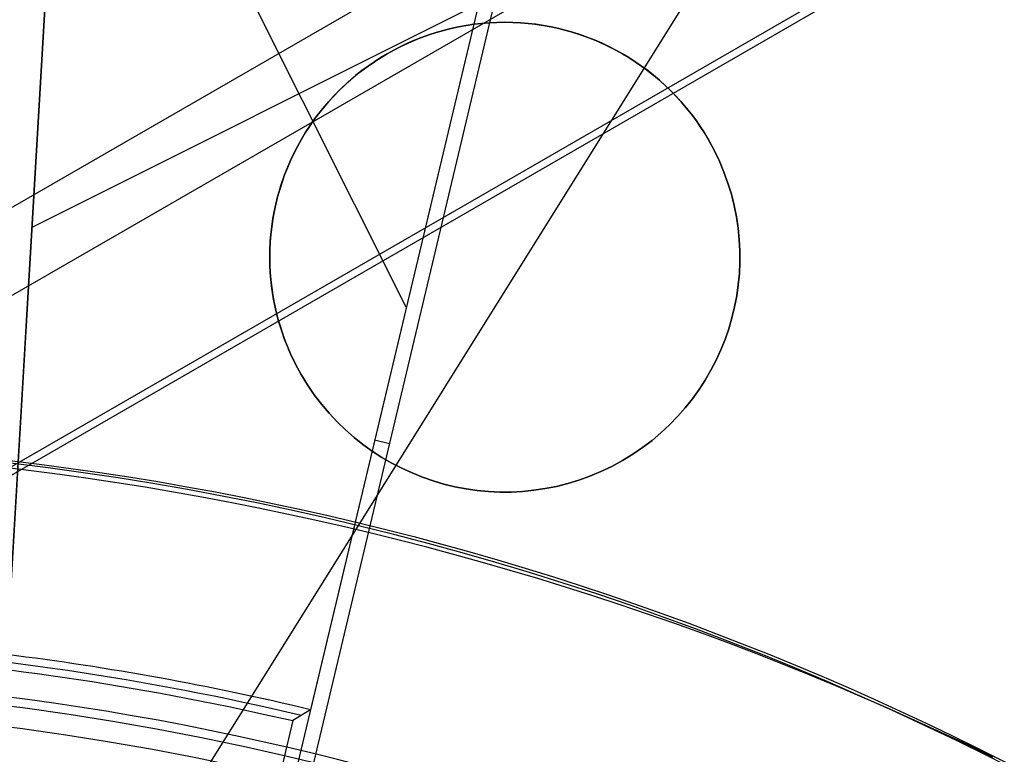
# Model space of a CAD drawing. Extents: x 19329 to 20306, y -2029 to -1182.
# Tile 27 of 66: x 19820.78 to 19829.15, y -1689.45 to -1683.19. Entities that reach past the tile are written whole.
import ezdxf

# ---------------------------------------------------------------- set-up
doc = ezdxf.new("R2010")
doc.units = 0
doc.layers.get('0').update_dxf_attribs({"linetype": 'CONTINUOUS'})
doc.layers.add('COLOR', color=7, linetype='CONTINUOUS')
doc.layers.add('LUZ', color=7, linetype='CONTINUOUS')

msp = doc.modelspace()

# ---------------------------------------------------------------- linework, layer by layer
for p, q in [((19839.6943862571, -1673.828211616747, 105.1250029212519), (19773.96714813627, -1711.7758502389, 105.1250029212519)), ((19837.13055058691, -1676.057036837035, 51.12500292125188), (19777.17928523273, -1710.669916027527, 51.12500292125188)), ((19837.78530688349, -1677.134834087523, 199.6250029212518), (19777.78530688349, -1711.7758502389, 199.6250029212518)), ((19837.72252590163, -1677.243573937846, 200.6250029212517), (19777.9108688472, -1711.7758502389, 200.6250029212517)), ((19823.90283062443, -1683.480839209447, 218.0844421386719), (19823.90283062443, -1683.480839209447, 212.0844421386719)), ((19826.634881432, -1684.212890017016, 212.0844421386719), (19826.634881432, -1684.212890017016, 218.0844421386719)), ((19823.17077981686, -1686.212890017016, 218.0844421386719), (19823.17077981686, -1686.212890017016, 212.0844421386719)), ((19825.90283062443, -1686.944940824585, 218.0844421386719), (19825.90283062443, -1686.944940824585, 212.0844421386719))]:
    msp.add_line(p, q)
at = {"extrusion": (0.1124755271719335, 0.194813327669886, 0.9743700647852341)}
msp.add_lwpolyline([(-18054.37167406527, -8257.823916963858), (-18054.88222366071, -8257.51494856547), (-18055.39076947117, -8257.201283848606), (-18055.89725107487, -8256.882941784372), (-18056.4016082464, -8256.559942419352), (-18056.90378097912, -8256.232306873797), (-18057.40370950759, -8255.900057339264), (-18057.90133433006, -8255.563217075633), (-18058.39659623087, -8255.221810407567), (-18058.88943630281, -8254.87586272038), (-18059.37979596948, -8254.525400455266), (-18059.86761700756, -8254.170451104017), (-18060.35284156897, -8253.811043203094), (-18060.83541220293, -8253.447206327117), (-18061.31527187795, -8253.07897108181), (-18061.79236400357, -8252.706369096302), (-18062.26663245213, -8252.3294330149), (-18062.73802158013, -8251.948196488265), (-18063.2064762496, -8251.562694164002), (-18063.67194184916, -8251.172961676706), (-18064.13436431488, -8250.779035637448), (-18064.59369015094, -8250.380953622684), (-18065.04986644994, -8249.978754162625), (-18065.50284091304, -8249.572476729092), (-18065.95256186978, -8249.16216172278), (-18066.39897829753, -8248.747850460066), (-18066.84203984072, -8248.32958515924), (-18067.28169682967, -8247.90740892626), (-18067.71790029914, -8247.481365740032), (-18068.1506020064, -8247.051500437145), (-18068.57975444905, -8246.617858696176), (-18069.00531088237, -8246.180487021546), (-18069.42722533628, -8245.73943272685), (-18069.84545263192, -8245.294743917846), (-18070.25994839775, -8244.846469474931), (-18070.67066908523, -8244.394659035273), (-18071.07757198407, -8243.939362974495), (-18071.48061523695, -8243.480632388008), (-18071.87975785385, -8243.018519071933), (-18072.27495972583, -8242.55307550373), (-18072.66618163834, -8242.084354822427), (-18073.05338528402, -8241.61241080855), (-18073.436533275, -8241.137297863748), (-18073.81558915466, -8240.659070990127), (-18074.19051740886, -8240.177785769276), (-18074.56128347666, -8239.693498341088), (-18074.9278537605, -8239.206265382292), (-18075.29019563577, -8238.716144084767), (-18075.64827745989, -8238.223192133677), (-18076.00206858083, -8237.727467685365), (-18076.35153934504, -8237.229029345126), (-18076.69666110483, -8236.727936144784), (-18077.03740622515, -8236.224247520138), (-18077.37374808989, -8235.718023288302), (-18077.70566110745, -8235.209323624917), (-18078.03312071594, -8234.698209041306), (-18078.35610338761, -8234.184740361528), (-18078.67458663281, -8233.668978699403), (-18078.98854900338, -8233.150985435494), (-18079.29797009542, -8232.630822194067), (-18079.60283055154, -8232.108550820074), (-18079.90311206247, -8231.584233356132), (-18080.19879736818, -8231.057932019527), (-18080.48987025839, -8230.529709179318), (-18080.77631557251, -8229.999627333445), (-18081.05811919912, -8229.467749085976), (-18081.33526807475, -8228.934137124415), (-18081.60775018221, -8228.398854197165), (-18081.87555454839, -8227.861963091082), (-18082.1386712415, -8227.323526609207), (-18082.39709136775, -8226.783607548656), (-18082.65080706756, -8226.242268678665), (-18082.89981151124, -8225.699572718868), (-18083.14409889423, -8225.15558231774), (-18083.38366443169, -8224.61036003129), (-18083.61850435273, -8224.063968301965), (-18083.8486158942, -8223.51646943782), (-18084.07399729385, -8222.967925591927), (-18084.29464778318, -8222.418398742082), (-18084.51056757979, -8221.867950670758), (-18084.7217578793, -8221.316642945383), (-18084.92822084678, -8220.764536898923), (-18085.1299596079, -8220.211693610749), (-18085.32697823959, -8219.658173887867), (-18085.51928176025, -8219.104038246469), (-18085.70687611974, -8218.549346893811), (-18085.88976818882, -8217.994159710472), (-18086.06796574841, -8217.438536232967), (-18086.24147747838, -8216.882535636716), (-18086.41031294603, -8216.326216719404), (-18086.57448259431, -8215.769637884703), (-18086.73399772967, -8215.212857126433), (-18086.88887050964, -8214.655932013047), (-18087.03911393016, -8214.098919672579), (-18087.1847418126, -8213.541876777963), (-18087.32576879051, -8212.984859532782), (-18087.46221029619, -8212.427923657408), (-18087.59408254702, -8211.871124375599), (-18087.72140253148, -8211.314516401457), (-18087.84418799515, -8210.758153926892), (-18087.96245742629, -8210.202090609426), (-18088.07623004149, -8209.646379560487), (-18088.18552577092, -8209.091073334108), (-18088.29036524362, -8208.536223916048), (-18088.39076977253, -8207.981882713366), (-18088.48676133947, -8207.428100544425), (-18088.57836257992, -8206.874927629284), (-18088.66559676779, -8206.322413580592), (-18088.74848780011, -8205.77060739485), (-18088.82706018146, -8205.21955744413), (-18088.90133900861, -8204.669311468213), (-18088.97134995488, -8204.119916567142), (-18089.03711925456, -8203.571419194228), (-18089.09867368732, -8203.023865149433), (-18089.15604056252, -8202.477299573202), (-18089.20924770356, -8201.931766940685), (-18089.25832343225, -8201.387311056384), (-18089.30329655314, -8200.843975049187), (-18089.34419633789, -8200.301801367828), (-18089.38105250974, -8199.76083177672), (-18089.41389522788, -8199.221107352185), (-18089.44275507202, -8198.682668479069), (-18089.46766302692, -8198.14555484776), (-18089.48865046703, -8197.609805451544), (-18089.50574914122, -8197.075458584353), (-18089.51899115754, -8196.542551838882), (-18089.52840896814, -8196.011122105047), (-18089.53403535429, -8195.481205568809), (-18089.5359034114, -8194.952837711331), (-18089.53410419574, -8194.434296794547), (-18089.52868554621, -8193.914263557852), (-18089.51961616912, -8193.392771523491), (-18089.50686506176, -8192.869854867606), (-18089.49040152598, -8192.3455484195), (-18089.4701951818, -8191.819887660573), (-18089.4462159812, -8191.29290872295), (-18089.41843422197, -8190.764648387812), (-18089.38682056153, -8190.235144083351), (-18089.35134603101, -8189.704433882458), (-18089.31198204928, -8189.172556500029), (-18089.26870043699, -8188.63955128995), (-18089.22147343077, -8188.105458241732), (-18089.17027369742, -8187.570317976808), (-18089.11507434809, -8187.034171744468), (-18089.05584895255, -8186.497061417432), (-18088.99257155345, -8185.95902948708), (-18088.92521668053, -8185.4201190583), (-18088.85375936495, -8184.880373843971), (-18088.77817515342, -8184.339838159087), (-18088.69844012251, -8183.798556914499), (-18088.61453089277, -8183.256575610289), (-18088.52642464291, -8182.713940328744), (-18088.43409912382, -8182.170697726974), (-18088.33753267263, -8181.62689502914), (-18088.23670422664, -8181.082580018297), (-18088.13159333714, -8180.537801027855), (-18088.02218018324, -8179.992606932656), (-18087.90844558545, -8179.447047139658), (-18087.79037101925, -8178.901171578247), (-18087.66793862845, -8178.355030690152), (-18087.54113123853, -8177.808675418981), (-18087.40993236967, -8177.262157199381), (-18087.27432624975, -8176.715527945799), (-18087.1342978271, -8176.168840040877), (-18086.9898327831, -8175.622146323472), (-18086.84091754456, -8175.075500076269), (-18086.68753929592, -8174.528955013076), (-18086.52968599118, -8173.982565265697), (-18086.3673463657, -8173.436385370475), (-18086.20050994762, -8172.890470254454), (-18086.02916706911, -8172.344875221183), (-18085.85330887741, -8171.799655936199), (-18085.67292734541, -8171.254868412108), (-18085.48801528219, -8170.710568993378), (-18085.29856634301, -8170.166814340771), (-18085.10457503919, -8169.623661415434), (-18084.90603674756, -8169.081167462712), (-18084.70294771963, -8168.539389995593), (-18084.49530509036, -8167.998386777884), (-18084.28310688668, -8167.458215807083), (-18084.06635203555, -8166.918935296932), (-18083.84504037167, -8166.380603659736), (-18083.61917264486, -8165.843279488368), (-18083.38875052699, -8165.307021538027), (-18083.15377661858, -8164.771888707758), (-18082.91425445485, -8164.237940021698), (-18082.67018851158, -8163.705234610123), (-18082.42158421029, -8163.173831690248), (-18082.16844792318, -8162.643790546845), (-18081.91078697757, -8162.115170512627), (-18081.64860965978, -8161.588030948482), (-18081.38192521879, -8161.062431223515), (-18081.11074386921, -8160.538430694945), (-18080.83507679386, -8160.016088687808), (-18080.55493614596, -8159.495464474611), (-18080.27033505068, -8158.976617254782), (-18079.98128760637, -8158.459606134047), (-18079.68780888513, -8157.944490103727), (-18079.38991493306, -8157.431328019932), (-18079.08762276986, -8156.920178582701), (-18078.78095038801, -8156.41110031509), (-18078.46991675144, -8155.904151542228), (-18078.15454179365, -8155.399390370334), (-18077.83484641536, -8154.896874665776), (-18077.51085248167, -8154.39666203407), (-18077.1825828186, -8153.898809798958), (-18076.85006120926, -8153.403374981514), (-18076.51331238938, -8152.910414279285), (-18076.17236204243, -8152.419984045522), (-18075.82723679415, -8151.932140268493), (-18075.47796420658, -8151.446938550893), (-18075.12457277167, -8150.964434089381), (-18074.76709190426, -8150.484681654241), (-18074.40555193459, -8150.007735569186), (-18074.03998410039, -8149.533649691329), (-18073.67042053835, -8149.062477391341), (-18073.29689427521, -8148.594271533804), (-18072.91943921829, -8148.12908445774), (-18072.53809014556, -8147.666967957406), (-18072.15288269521, -8147.207973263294), (-18071.76385335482, -8146.752151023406), (-18071.37103944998, -8146.29955128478), (-18070.97447913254, -8145.850223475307), (-18070.57421136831, -8145.404216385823), (-18070.1702759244, -8144.961578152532), (-18069.76271335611, -8144.522356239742), (-18069.35156499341, -8144.086597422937), (-18068.93687292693, -8143.654347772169), (-18068.51867999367, -8143.225652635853), (-18068.09702976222, -8142.800556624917), (-18067.67196651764, -8142.379103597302), (-18067.24353524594, -8141.961336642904), (-18066.81178161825, -8141.547298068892), (-18066.37675197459, -8141.137029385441), (-18065.93849330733, -8140.730571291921), (-18065.49705324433, -8140.327963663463), (-18065.05248003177, -8139.929245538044), (-18064.60482251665, -8139.534455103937), (-18064.15413012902, -8139.143629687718), (-18063.70045286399, -8138.756805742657), (-18063.24384126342, -8138.374018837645), (-18062.78434639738, -8137.995303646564), (-18062.32201984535, -8137.620693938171), (-18061.85691367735, -8137.250222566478), (-18061.38908043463, -8136.883921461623), (-18060.91857311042, -8136.521821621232), (-18060.4454451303, -8136.163953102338), (-18059.96975033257, -8135.810345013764), (-18059.49154294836, -8135.461025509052), (-18059.01087758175, -8135.116021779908), (-18058.5278091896, -8134.77536005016), (-18058.04239306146, -8134.439065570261), (-18057.55468479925, -8134.107162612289), (-18057.06474029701, -8133.779674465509), (-18056.57261572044, -8133.456623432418), (-18056.07836748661, -8133.138030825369), (-18055.58205224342, -8132.823916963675)], dxfattribs=at)
at = {"extrusion": (0.1124755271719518, 0.1948133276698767, 0.9743700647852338)}
msp.add_lwpolyline([(-18053.46081628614, -8132.823916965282), (-18053.98188590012, -8133.128708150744), (-18054.50100556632, -8133.438358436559), (-18055.01811201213, -8133.752850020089), (-18055.53314213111, -8134.072163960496), (-18056.04603300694, -8134.396280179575), (-18056.5567219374, -8134.725177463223), (-18057.06514645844, -8135.058833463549), (-18057.5712443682, -8135.397224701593), (-18058.07495375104, -8135.740326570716), (-18058.57621300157, -8136.088113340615), (-18059.07496084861, -8136.440558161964), (-18059.57113637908, -8136.797633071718), (-18060.06467906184, -8137.159308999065), (-18060.55552877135, -8137.525555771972), (-18061.04362581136, -8137.896342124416), (-18061.52891093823, -8138.271635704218), (-18062.01132538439, -8138.651403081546), (-18062.49081088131, -8139.035609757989), (-18062.96730968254, -8139.424220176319), (-18063.44076458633, -8139.817197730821), (-18063.91111895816, -8140.214504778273), (-18064.37831675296, -8140.616102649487), (-18064.84230253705, -8141.021951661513), (-18065.30302150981, -8141.432011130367), (-18065.76041952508, -8141.846239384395), (-18066.21444311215, -8142.264593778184), (-18066.66503949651, -8142.687030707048), (-18067.11215662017, -8143.113505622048), (-18067.55574316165, -8143.543973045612), (-18067.99574855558, -8143.978386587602), (-18068.43212301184, -8144.416698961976), (-18068.86481753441, -8144.858862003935), (-18069.29378393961, -8145.304826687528), (-18069.71897487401, -8145.754543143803), (-18070.1403438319, -8146.207960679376), (-18070.5578451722, -8146.665027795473), (-18070.9714341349, -8147.125692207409), (-18071.38106685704, -8147.589900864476), (-18071.78670038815, -8148.057599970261), (-18072.18829270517, -8148.528735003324), (-18072.58580272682, -8149.003250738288), (-18072.97919032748, -8149.481091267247), (-18073.36841635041, -8149.96220002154), (-18073.7534426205, -8150.446519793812), (-18074.13423195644, -8150.933992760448), (-18074.51074818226, -8151.424560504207), (-18074.88295613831, -8151.918164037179), (-18075.25082169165, -8152.414743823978), (-18075.61431174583, -8152.914239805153), (-18075.97339425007, -8153.416591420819), (-18076.32803820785, -8153.921737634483), (-18076.67821368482, -8154.429616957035), (-18077.0238918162, -8154.940167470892), (-18077.36504481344, -8155.453326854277), (-18077.70164597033, -8155.969032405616), (-18078.03366966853, -8156.487221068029), (-18078.36109138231, -8157.007829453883), (-18078.6838876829, -8157.53079386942), (-18079.00203624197, -8158.056050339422), (-18079.31551583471, -8158.583534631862), (-18079.62430634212, -8159.113182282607), (-18079.92838875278, -8159.644928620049), (-18080.22774516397, -8160.178708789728), (-18080.52235878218, -8160.714457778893), (-18080.81221392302, -8161.252110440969), (-18081.09729601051, -8161.791601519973), (-18081.37759157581, -8162.332865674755), (-18081.65308825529, -8162.875837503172), (-18081.92377478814, -8163.420451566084), (-18082.18964101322, -8163.966642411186), (-18082.45067786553, -8164.514344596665), (-18082.70687737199, -8165.063492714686), (-18082.9582326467, -8165.614021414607), (-18083.20473788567, -8166.165865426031), (-18083.44638836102, -8166.718959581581), (-18083.68318041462, -8167.273238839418), (-18083.91511145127, -8167.828638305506), (-18084.14217993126, -8168.385093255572), (-18084.36438536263, -8168.94253915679), (-18084.58172829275, -8169.500911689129), (-18084.79421029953, -8170.060146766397), (-18085.00183398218, -8170.620180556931), (-18085.20460295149, -8171.180949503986), (-18085.40252181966, -8171.742390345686), (-18085.59559618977, -8172.304440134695), (-18085.78383264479, -8172.867036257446), (-18085.96723873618, -8173.43011645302), (-18086.1458229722, -8173.993618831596), (-18086.31959480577, -8174.557481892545), (-18086.48856462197, -8175.121644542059), (-18086.65274372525, -8175.686046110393), (-18086.8121443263, -8176.250626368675), (-18086.96677952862, -8176.815325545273), (-18087.11666331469, -8177.380084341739), (-18087.26181053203, -8177.944843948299), (-18087.4022368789, -8178.509546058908), (-18087.53795888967, -8179.07413288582), (-18087.66899392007, -8179.638547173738), (-18087.79536013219, -8180.202732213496), (-18087.91707647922, -8180.766631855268), (-18088.03416269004, -8181.330190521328), (-18088.14663925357, -8181.89335321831), (-18088.25452740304, -8182.456065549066), (-18088.3578491, -8183.018273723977), (-18088.45662701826, -8183.579924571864), (-18088.55088452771, -8184.140965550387), (-18088.64064567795, -8184.701344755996), (-18088.72593518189, -8185.261010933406), (-18088.80677839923, -8185.819913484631), (-18088.88320131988, -8186.37800247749), (-18088.95523054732, -8186.935228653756), (-18089.02289328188, -8187.491543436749), (-18089.08621730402, -8188.046898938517), (-18089.14523095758, -8188.601247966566), (-18089.19996313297, -8189.154544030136), (-18089.25044325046, -8189.706741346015), (-18089.29670124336, -8190.257794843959), (-18089.3387675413, -8190.807660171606), (-18089.37667305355, -8191.356293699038), (-18089.41044915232, -8191.903652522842), (-18089.44012765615, -8192.44969446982), (-18089.46574081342, -8192.994378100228), (-18089.48732128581, -8193.537662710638), (-18089.50490213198, -8194.079508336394), (-18089.51851679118, -8194.619875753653), (-18089.5281990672, -8195.158726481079), (-18089.53398311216, -8195.696022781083), (-18089.53590341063, -8196.231727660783), (-18089.53415174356, -8196.743370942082), (-18089.5288765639, -8197.256467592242), (-18089.52004780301, -8197.770985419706), (-18089.50763566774, -8198.286891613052), (-18089.49161065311, -8198.804152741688), (-18089.47194355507, -8199.322734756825), (-18089.44860548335, -8199.842602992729), (-18089.42156787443, -8200.363722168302), (-18089.3908025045, -8200.886056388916), (-18089.35628150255, -8201.409569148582), (-18089.31797736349, -8201.934223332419), (-18089.27586296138, -8202.459981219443), (-18089.22991156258, -8202.986804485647), (-18089.18009683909, -8203.51465420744), (-18089.12639288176, -8204.043490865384), (-18089.06877421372, -8204.573274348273), (-18089.00721580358, -8205.103963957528), (-18088.9416930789, -8205.635518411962), (-18088.87218193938, -8206.167895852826), (-18088.79865877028, -8206.701053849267), (-18088.72110045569, -8207.234949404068), (-18088.63948439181, -8207.769538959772), (-18088.55378850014, -8208.304778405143), (-18088.46399124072, -8208.840623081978), (-18088.37007162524, -8209.377027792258), (-18088.27200923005, -8209.913946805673), (-18088.16978420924, -8210.451333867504), (-18088.06337730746, -8210.989142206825), (-18087.95276987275, -8211.527324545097), (-18087.83794386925, -8212.065833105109), (-18087.71888188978, -8212.60461962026), (-18087.59556716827, -8213.143635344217), (-18087.46798359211, -8213.682831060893), (-18087.33611571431, -8214.222157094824), (-18087.19994876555, -8214.76156332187), (-18087.05946866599, -8215.300999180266), (-18086.91466203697, -8215.840413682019), (-18086.7655162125, -8216.379755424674), (-18086.61201925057, -8216.918972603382), (-18086.45415994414, -8217.458013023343), (-18086.29192783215, -8217.996824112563), (-18086.12531321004, -8218.53535293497), (-18085.9543071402, -8219.073546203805), (-18085.77890146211, -8219.611350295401), (-18085.5990888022, -8220.148711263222), (-18085.41486258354, -8220.685574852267), (-18085.22621703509, -8221.221886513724), (-18085.03314720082, -8221.757591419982), (-18084.83564894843, -8222.292634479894), (-18084.63371897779, -8222.826960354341), (-18084.42735482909, -8223.360513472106), (-18084.21655489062, -8223.893238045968), (-18084.0013184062, -8224.425078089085), (-18083.78164548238, -8224.955977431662), (-18083.5575370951, -8225.48587973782), (-18083.32899509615, -8226.014728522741), (-18083.09602221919, -8226.542467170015), (-18082.85862208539, -8227.069038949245), (-18082.61679920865, -8227.594387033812), (-18082.37055900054, -8228.118454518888), (-18082.11990777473, -8228.641184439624), (-18081.86485275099, -8229.162519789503), (-18081.60540205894, -8229.682403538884), (-18081.34156474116, -8230.200778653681), (-18081.07335075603, -8230.717588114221), (-18080.80077098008, -8231.232774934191), (-18080.52383720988, -8231.746282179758), (-18080.24256216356, -8232.258052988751), (-18079.95695948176, -8232.768030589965), (-18079.66704372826, -8233.276158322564), (-18079.37283039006, -8233.782379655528), (-18079.07433587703, -8234.286638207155), (-18078.7715775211, -8234.788877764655), (-18078.46457357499, -8235.289042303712), (-18078.15334321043, -8235.787076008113), (-18077.83790651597, -8236.282923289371), (-18077.51828449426, -8236.776528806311), (-18077.19449905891, -8237.267837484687), (-18076.86657303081, -8237.756794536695), (-18076.53453013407, -8238.243345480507), (-18076.1983949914, -8238.727436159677), (-18075.85819311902, -8239.209012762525), (-18075.51395092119, -8239.688021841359), (-18075.16569568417, -8240.16441033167), (-18074.81345556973, -8240.638125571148), (-18074.45725960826, -8241.10911531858), (-18074.09713769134, -8241.577327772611), (-18073.73312056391, -8242.042711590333), (-18073.36523981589, -8242.505215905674), (-18072.99352787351, -8242.964790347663), (-18072.61801799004, -8243.421385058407), (-18072.23874423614, -8243.874950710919), (-18071.85574148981, -8244.325438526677), (-18071.46904542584, -8244.77280029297), (-18071.07869250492, -8245.216988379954), (-18070.68471996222, -8245.657955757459), (-18070.28716579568, -8246.095656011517), (-18069.88606875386, -8246.530043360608), (-18069.48146832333, -8246.961072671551), (-18069.0734047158, -8247.38869947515), (-18068.66191885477, -8247.812879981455), (-18068.24705236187, -8248.23357109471), (-18067.82884754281, -8248.650730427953), (-18067.40734737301, -8249.06431631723), (-18066.9825954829, -8249.474287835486), (-18066.55463614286, -8249.880604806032), (-18066.12351424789, -8250.283227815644), (-18065.68927530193, -8250.682118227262), (-18065.25196540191, -8251.077238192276), (-18064.81163122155, -8251.468550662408), (-18064.36831999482, -8251.85601940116), (-18063.92207949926, -8252.239608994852), (-18063.47295803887, -8252.619284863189), (-18063.02100442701, -8252.995013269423), (-18062.56626796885, -8253.366761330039), (-18062.1087984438, -8253.734497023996), (-18061.6486460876, -8254.098189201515), (-18061.18586157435, -8254.457807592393), (-18060.72049599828, -8254.813322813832), (-18060.25260085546, -8255.164706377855), (-18059.78222802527, -8255.511930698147), (-18059.30942975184, -8255.85496909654), (-18058.83425862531, -8256.193795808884), (-18058.35676756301, -8256.528385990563), (-18057.8770097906, -8256.858715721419), (-18057.39503882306, -8257.18476201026), (-18056.91090844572, -8257.50650279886), (-18056.42467269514, -8257.82391696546)], dxfattribs=at)
at = {"extrusion": (0.1124755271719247, 0.1948133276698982, 0.9743700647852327)}
msp.add_lwpolyline([(-18059.82186219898, -8132.823916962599), (-18060.29727702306, -8133.159034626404), (-18060.77044049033, -8133.498225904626), (-18061.24130344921, -8133.84146741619), (-18061.70981704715, -8134.18873495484), (-18062.1759327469, -8134.540003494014), (-18062.63960234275, -8134.895247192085), (-18063.10077797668, -8135.254439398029), (-18063.55941215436, -8135.617552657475), (-18064.01545776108, -8135.984558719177), (-18064.4688680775, -8136.355428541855), (-18064.91959679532, -8136.730132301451), (-18065.36759803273, -8137.108639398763), (-18065.81282634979, -8137.490918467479), (-18066.25523676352, -8137.876937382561), (-18066.69478476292, -8138.266663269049), (-18067.13142632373, -8138.660062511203), (-18067.56511792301, -8139.057100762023), (-18067.9958165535, -8139.457742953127), (-18068.42347973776, -8139.861953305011), (-18068.84806554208, -8140.269695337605), (-18069.26953259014, -8140.680931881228), (-18069.68784007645, -8141.09562508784), (-18070.10294777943, -8141.513736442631), (-18070.5148160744, -8141.93522677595), (-18070.92340594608, -8142.360056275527), (-18071.328679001, -8142.788184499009), (-18071.73059747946, -8143.219570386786), (-18072.12912426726, -8143.654172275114), (-18072.52422290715, -8144.091947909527), (-18072.91585760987, -8144.532854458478), (-18073.30399326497, -8144.976848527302), (-18073.68859545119, -8145.423886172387), (-18074.06963044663, -8145.873922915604), (-18074.44706523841, -8146.326913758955), (-18074.8208675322, -8146.782813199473), (-18075.19100576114, -8147.241575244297), (-18075.55744909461, -8147.703153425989), (-18075.92016744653, -8148.167500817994), (-18076.27913148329, -8148.634570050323), (-18076.6343126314, -8149.104313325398), (-18076.98568308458, -8149.576682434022), (-18077.33321581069, -8150.051628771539), (-18077.67688455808, -8150.529103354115), (-18078.01666386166, -8151.009056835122), (-18078.35252904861, -8151.491439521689), (-18078.68445624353, -8151.976201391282), (-18079.01242237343, -8152.463292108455), (-18079.33640517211, -8152.95266104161), (-18079.65638318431, -8153.444257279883), (-18079.9723357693, -8153.938029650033), (-18080.28424310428, -8154.433926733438), (-18080.59208618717, -8154.931896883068), (-18080.89584683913, -8155.431888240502), (-18081.19550770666, -8155.933848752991), (-18081.49105226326, -8156.437726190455), (-18081.78246481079, -8156.943468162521), (-18082.06973048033, -8157.451022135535), (-18082.35283523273, -8157.960335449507), (-18082.63176585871, -8158.47135533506), (-18082.90650997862, -8158.984028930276), (-18083.17705604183, -8159.498303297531), (-18083.44339332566, -8160.014125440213), (-18083.70551193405, -8160.531442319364), (-18083.96340279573, -8161.050200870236), (-18084.21705766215, -8161.570348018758), (-18084.46646910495, -8162.091830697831), (-18084.71163051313, -8162.614595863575), (-18084.95253608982, -8163.138590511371), (-18085.18918084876, -8163.663761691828), (-18085.42156061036, -8164.19005652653), (-18085.64967199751, -8164.717422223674), (-18085.87351243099, -8165.245806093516), (-18086.09308012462, -8165.775155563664), (-18086.30837407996, -8166.30541819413), (-18086.51939408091, -8166.836541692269), (-18086.72614068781, -8167.368473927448), (-18086.92861523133, -8167.901162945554), (-18087.12681980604, -8168.434556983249), (-18087.32075726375, -8168.968604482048), (-18087.51043120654, -8169.503254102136), (-18087.69584597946, -8170.038454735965), (-18087.87700666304, -8170.574155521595), (-18088.05391906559, -8171.110305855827), (-18088.2265897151, -8171.646855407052), (-18088.39502585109, -8172.183754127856), (-18088.55923541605, -8172.720952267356), (-18088.71922704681, -8173.258400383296), (-18088.87501006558, -8173.796049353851), (-18089.0265944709, -8174.333850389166), (-18089.17399092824, -8174.871755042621), (-18089.3172107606, -8175.409715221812), (-18089.45626593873, -8175.947683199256), (-18089.59116907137, -8176.485611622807), (-18089.72193339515, -8177.023453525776), (-18089.84857276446, -8177.561162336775), (-18089.97110164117, -8178.098691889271), (-18090.08953508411, -8178.635996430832), (-18090.20388873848, -8179.173030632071), (-18090.31417882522, -8179.709749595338), (-18090.4204221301, -8180.246108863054), (-18090.52263599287, -8180.782064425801), (-18090.62083829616, -8181.317572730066), (-18090.71504745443, -8181.852590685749), (-18090.80528240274, -8182.387075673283), (-18090.89156258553, -8182.920985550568), (-18090.97390794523, -8183.454278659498), (-18091.05233891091, -8183.986913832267), (-18091.12687638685, -8184.51885039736), (-18091.19754174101, -8185.050048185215), (-18091.26435679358, -8185.580467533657), (-18091.32734380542, -8186.11006929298), (-18091.38652546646, -8186.638814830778), (-18091.44192488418, -8187.166666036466), (-18091.49356557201, -8187.693585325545), (-18091.54147143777, -8188.219535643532), (-18091.58566677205, -8188.744480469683), (-18091.62617623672, -8189.268383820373), (-18091.66302485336, -8189.791210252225), (-18091.69623799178, -8190.312924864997), (-18091.7258413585, -8190.833493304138), (-18091.75186098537, -8191.352881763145), (-18091.77432321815, -8191.871056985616), (-18091.79325470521, -8192.38798626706), (-18091.80868238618, -8192.903637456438), (-18091.82063348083, -8193.417978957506), (-18091.82913547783, -8193.930979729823), (-18091.83421612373, -8194.442609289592), (-18091.83590341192, -8194.95283771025), (-18091.83415593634, -8195.472086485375), (-18091.8288937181, -8195.992785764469), (-18091.82008726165, -8196.514903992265), (-18091.80770733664, -8197.038409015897), (-18091.79172498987, -8197.563268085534), (-18091.77211155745, -8198.089447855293), (-18091.74883867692, -8198.616914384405), (-18091.72187829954, -8199.145633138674), (-18091.6912027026, -8199.675568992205), (-18091.6567845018, -8200.206686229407), (-18091.61859666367, -8200.738948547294), (-18091.57661251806, -8201.272319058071), (-18091.53080577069, -8201.806760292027), (-18091.48115051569, -8202.342234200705), (-18091.42762124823, -8202.878702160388), (-18091.37019287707, -8203.416124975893), (-18091.30884073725, -8203.954462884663), (-18091.24354060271, -8204.49367556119), (-18091.17426869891, -8205.033722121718), (-18091.10100171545, -8205.574561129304), (-18091.02371681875, -8206.116150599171), (-18090.94239166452, -8206.658448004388), (-18090.85700441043, -8207.20141028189), (-18090.76753372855, -8207.744993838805), (-18090.67395881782, -8208.289154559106), (-18090.57625941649, -8208.833847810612), (-18090.47441581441, -8209.37902845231), (-18090.36840886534, -8209.924650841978), (-18090.25821999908, -8210.470668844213), (-18090.14383123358, -8211.017035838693), (-18090.02522518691, -8211.563704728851), (-18089.90238508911, -8212.11062795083), (-18089.77529479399, -8212.65775748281), (-18089.64393879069, -8213.205044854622), (-18089.50830221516, -8213.752441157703), (-18089.36837086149, -8214.299897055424), (-18089.22413119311, -8214.847362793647), (-18089.07557035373, -8215.39478821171), (-18088.92267617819, -8215.942122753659), (-18088.7654372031, -8216.489315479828), (-18088.60384267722, -8217.03631507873), (-18088.43788257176, -8217.583069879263), (-18088.26754759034, -8218.129527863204), (-18088.09282917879, -8218.67563667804), (-18087.91371953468, -8219.221343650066), (-18087.73021161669, -8219.7665957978), (-18087.54229915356, -8220.311339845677), (-18087.34997665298, -8220.855522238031), (-18087.15323941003, -8221.399089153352), (-18086.95208351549, -8221.941986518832), (-18086.74650586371, -8222.484160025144), (-18086.53650416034, -8223.025555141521), (-18086.32207692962, -8223.566117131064), (-18086.10322352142, -8224.105791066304), (-18085.87994411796, -8224.64452184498), (-18085.65223974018, -8225.182254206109), (-18085.42011225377, -8225.718932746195), (-18085.18356437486, -8226.254501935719), (-18084.9425996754, -8226.788906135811), (-18084.69722258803, -8227.322089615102), (-18084.44743841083, -8227.853996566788), (-18084.19325331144, -8228.384571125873), (-18083.93467433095, -8228.913757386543), (-18083.67170938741, -8229.441499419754), (-18083.40436727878, -8229.967741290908), (-18083.13265768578, -8230.492427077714), (-18082.85659117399, -8231.015500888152), (-18082.57617919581, -8231.536906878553), (-18082.2914340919, -8232.056589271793), (-18082.00236909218, -8232.574492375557), (-18081.70899831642, -8233.090560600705), (-18081.4113367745, -8233.60473847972), (-18081.1094003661, -8234.11697068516), (-18080.80320588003, -8234.627202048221), (-18080.49277099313, -8235.135377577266), (-18080.17811426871, -8235.641442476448), (-18079.8592551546, -8236.14534216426), (-18079.53621398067, -8236.647022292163), (-18079.20901195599, -8237.14642876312), (-18078.87767116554, -8237.643507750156), (-18078.54221456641, -8238.138205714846), (-18078.20266598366, -8238.63046942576), (-18077.85905010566, -8239.120245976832), (-18077.51139247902, -8239.60748280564), (-18077.15971950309, -8240.09212771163), (-18076.80405842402, -8240.57412887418), (-18076.44443732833, -8241.053434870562), (-18076.08088513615, -8241.529994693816), (-18075.71343159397, -8242.003757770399), (-18075.34210726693, -8242.474673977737), (-18074.96694353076, -8242.942693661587), (-18074.5879725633, -8243.407767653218), (-18074.2052273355, -8243.869847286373), (-18073.81874160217, -8244.32888441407), (-18073.4285498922, -8244.784831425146), (-18073.03468749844, -8245.237641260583), (-18072.6371904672, -8245.687267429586), (-18072.2360955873, -8246.133664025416), (-18071.83144037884, -8246.576785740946), (-18071.42326308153, -8247.016587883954), (-18071.01160264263, -8247.453026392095), (-18070.59649870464, -8247.88605784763), (-18070.17799159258, -8248.315639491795), (-18069.75612230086, -8248.741729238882), (-18069.33093248, -8249.16428568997), (-18068.90246442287, -8249.583268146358), (-18068.47076105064, -8249.998636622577), (-18068.03586589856, -8250.410351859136), (-18067.59782310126, -8250.81837533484), (-18067.1566773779, -8251.222669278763), (-18066.71247401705, -8251.623196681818), (-18066.2652588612, -8252.019921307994), (-18065.81507829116, -8252.412807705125), (-18065.36197921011, -8252.801821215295), (-18064.90600902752, -8253.186927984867), (-18064.44721564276, -8253.568094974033), (-18063.98564742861, -8253.94528996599), (-18063.52135321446, -8254.318481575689), (-18063.05438226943, -8254.687639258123), (-18062.58478428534, -8255.052733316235), (-18062.11260935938, -8255.413734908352), (-18061.6379079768, -8255.77061605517), (-18061.16073099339, -8256.123349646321), (-18060.68112961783, -8256.471909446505), (-18060.19915539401, -8256.816270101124), (-18059.71486018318, -8257.156407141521), (-18059.22829614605, -8257.492296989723), (-18058.73951572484, -8257.823916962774)], dxfattribs=at)
at = {"extrusion": (0.1124755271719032, 0.1948133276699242, 0.9743700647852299)}
msp.add_lwpolyline([(-18060.57947967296, -8257.823916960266), (-18061.04541041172, -8257.486593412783), (-18061.5090698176, -8257.145333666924), (-18061.97041101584, -8256.80016149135), (-18062.42938744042, -8256.451101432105), (-18062.88595284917, -8256.098178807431), (-18063.34006133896, -8255.741419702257), (-18063.79166736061, -8255.380850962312), (-18064.24072573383, -8255.01650018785), (-18064.68719166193, -8254.648395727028), (-18065.13102074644, -8254.27656666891), (-18065.57216900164, -8253.901042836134), (-18066.01059286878, -8253.521854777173), (-18066.44624923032, -8253.139033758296), (-18066.8790954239, -8252.752611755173), (-18067.30908925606, -8252.362621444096), (-18067.73618901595, -8251.969096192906), (-18068.16035348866, -8251.572070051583), (-18068.58154196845, -8251.171577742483), (-18068.99971427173, -8250.767654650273), (-18069.41483074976, -8250.360336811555), (-18069.8268523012, -8249.949660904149), (-18070.23574038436, -8249.535664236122), (-18070.64145702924, -8249.118384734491), (-18071.04396484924, -8248.697860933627), (-18071.44322705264, -8248.274131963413), (-18071.83920745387, -8247.847237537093), (-18072.23187048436, -8247.417217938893), (-18072.62118120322, -8246.984114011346), (-18073.00710530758, -8246.547967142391), (-18073.38960914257, -8246.108819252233), (-18073.76865971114, -8245.666712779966), (-18074.14422468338, -8245.221690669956), (-18074.51627240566, -8244.77379635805), (-18074.88477190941, -8244.323073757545), (-18075.24969291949, -8243.869567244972), (-18075.61100586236, -8243.413321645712), (-18075.9686818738, -8242.954382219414), (-18076.32269280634, -8242.492794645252), (-18076.67301123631, -8242.028605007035), (-18077.01961047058, -8241.561859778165), (-18077.36246455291, -8241.092605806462), (-18077.70154826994, -8240.620890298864), (-18078.03683715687, -8240.146760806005), (-18078.36830750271, -8239.670265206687), (-18078.69593635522, -8239.191451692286), (-18079.01970152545, -8238.710368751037), (-18079.33958159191, -8238.227065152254), (-18079.65555590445, -8237.741589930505), (-18079.96760458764, -8237.253992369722), (-18080.27570854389, -8236.764321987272), (-18080.57984945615, -8236.272628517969), (-18080.88000979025, -8235.778961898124), (-18081.1761727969, -8235.283372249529), (-18081.46832251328, -8234.78590986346), (-18081.75644376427, -8234.286625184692), (-18082.04052216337, -8233.785568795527), (-18082.32054411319, -8233.282791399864), (-18082.59649680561, -8232.778343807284), (-18082.86836822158, -8232.272276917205), (-18083.13614713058, -8231.764641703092), (-18083.39982308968, -8231.255489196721), (-18083.65938644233, -8230.744870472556), (-18083.91482831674, -8230.232836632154), (-18084.16614062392, -8229.719438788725), (-18084.4133160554, -8229.204728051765), (-18084.65634808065, -8228.6887555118), (-18084.89523094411, -8228.17157222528), (-18085.12995966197, -8227.653229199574), (-18085.36053001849, -8227.133777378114), (-18085.58693856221, -8226.613267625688), (-18085.80918260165, -8226.091750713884), (-18086.0272602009, -8225.569277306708), (-18086.24117017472, -8225.045897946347), (-18086.45091208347, -8224.521663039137), (-18086.65648622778, -8223.996622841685), (-18086.85789364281, -8223.470827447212), (-18087.05513609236, -8222.944326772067), (-18087.24821606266, -8222.417170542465), (-18087.43713675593, -8221.889408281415), (-18087.62190208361, -8221.361089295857), (-18087.80251665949, -8220.832262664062), (-18087.97898579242, -8220.302977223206), (-18088.15131547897, -8219.773281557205), (-18088.31951239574, -8219.24322398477), (-18088.48358389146, -8218.712852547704), (-18088.64353797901, -8218.182214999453), (-18088.79938332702, -8217.651358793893), (-18088.95112925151, -8217.12033107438), (-18089.09878570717, -8216.58917866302), (-18089.24236327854, -8216.057948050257), (-18089.381873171, -8215.52668538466), (-18089.51732720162, -8214.99543646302), (-18089.64873778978, -8214.464246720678), (-18089.77611794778, -8213.933161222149), (-18089.89948127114, -8213.402224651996), (-18090.0188419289, -8212.87148130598), (-18090.13421465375, -8212.340975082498), (-18090.24561473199, -8211.81074947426), (-18090.35305799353, -8211.280847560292), (-18090.45656080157, -8210.751311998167), (-18090.55614004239, -8210.222185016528), (-18090.65181311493, -8209.693508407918), (-18090.74359792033, -8209.165323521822), (-18090.8315128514, -8208.637671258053), (-18090.91557678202, -8208.110592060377), (-18090.99580905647, -8207.584125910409), (-18091.07222947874, -8207.058312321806), (-18091.14485830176, -8206.53319033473), (-18091.21371621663, -8206.008798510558), (-18091.27882434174, -8205.485174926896), (-18091.34020421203, -8204.962357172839), (-18091.39787776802, -8204.440382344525), (-18091.45186734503, -8203.919287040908), (-18091.50219566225, -8203.399107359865), (-18091.54888581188, -8202.879878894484), (-18091.59196124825, -8202.361636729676), (-18091.63144577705, -8201.84441543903), (-18091.6673635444, -8201.328249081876), (-18091.69973902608, -8200.81317120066), (-18091.72859701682, -8200.299214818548), (-18091.75396261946, -8199.786412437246), (-18091.77586123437, -8199.27479603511), (-18091.79431854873, -8198.764397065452), (-18091.80936052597, -8198.25524645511), (-18091.82101339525, -8197.74737460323), (-18091.82930364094, -8197.240811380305), (-18091.83425799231, -8196.735586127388), (-18091.8359034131, -8196.231727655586), (-18091.83411061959, -8195.705789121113), (-18091.82871167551, -8195.178362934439), (-18091.81967593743, -8194.649481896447), (-18091.80697304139, -8194.119179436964), (-18091.79057291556, -8193.587489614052), (-18091.77044579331, -8193.054447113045), (-18091.74656222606, -8192.520087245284), (-18091.71889309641, -8191.984445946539), (-18091.68740963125, -8191.447559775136), (-18091.65208341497, -8190.909465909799), (-18091.61288640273, -8190.370202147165), (-18091.56979093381, -8189.829806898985), (-18091.52276974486, -8189.288319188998), (-18091.47179598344, -8188.745778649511), (-18091.41684322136, -8188.202225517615), (-18091.35788546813, -8187.657700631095), (-18091.29489718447, -8187.112245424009), (-18091.22785329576, -8186.565901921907), (-18091.15672920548, -8186.018712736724), (-18091.08150080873, -8185.47072106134), (-18091.00214450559, -8184.921970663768), (-18090.91863721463, -8184.372505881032), (-18090.83095638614, -8183.822371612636), (-18090.73908001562, -8183.27161331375), (-18090.6429866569, -8182.72027698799), (-18090.54265543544, -8182.168409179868), (-18090.4380660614, -8181.616056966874), (-18090.32919884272, -8181.06326795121), (-18090.21603469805, -8180.510090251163), (-18090.09855516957, -8179.956572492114), (-18089.97674243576, -8179.402763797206), (-18089.85057932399, -8178.84871377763), (-18089.72004932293, -8178.294472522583), (-18089.58513659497, -8177.740090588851), (-18089.44582598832, -8177.185618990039), (-18089.302103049, -8176.631109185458), (-18089.1539540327, -8176.076613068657), (-18089.0013659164, -8175.522182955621), (-18088.84432640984, -8174.967871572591), (-18088.68282396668, -8174.413732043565), (-18088.51684779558, -8173.859817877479), (-18088.34638787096, -8173.306182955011), (-18088.17143494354, -8172.752881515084), (-18087.99198055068, -8172.199968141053), (-18087.80801702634, -8171.647497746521), (-18087.61953751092, -8171.095525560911), (-18087.42653596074, -8170.544107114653), (-18087.22900715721, -8169.99329822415), (-18087.02694671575, -8169.44315497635), (-18086.82035109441, -8168.893733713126), (-18086.60921760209, -8168.345091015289), (-18086.39354440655, -8167.797283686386), (-18086.17333054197, -8167.250368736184), (-18085.94857591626, -8166.704403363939), (-18085.71928131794, -8166.159444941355), (-18085.4854484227, -8165.615550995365), (-18085.24707979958, -8165.07277919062), (-18085.00417891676, -8164.531187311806), (-18084.756750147, -8163.990833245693), (-18084.5047987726, -8163.451774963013), (-18084.24833099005, -8162.914070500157), (-18083.98735391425, -8162.377777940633), (-18083.72187558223, -8161.842955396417), (-18083.45190495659, -8161.309660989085), (-18083.17745192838, -8160.777952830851), (-18082.89852731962, -8160.247889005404), (-18082.61514288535, -8159.719527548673), (-18082.32731131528, -8159.192926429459), (-18082.03504623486, -8158.66814352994), (-18081.73836220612, -8158.145236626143), (-18081.43727472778, -8157.62426336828), (-18081.13180023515, -8157.105281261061), (-18080.82195609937, -8156.588347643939), (-18080.50776062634, -8156.073519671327), (-18080.18923305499, -8155.56085429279), (-18079.86639355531, -8155.050408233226), (-18079.5392632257, -8154.542237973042), (-18079.20786408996, -8154.036399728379), (-18078.87221909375, -8153.532949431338), (-18078.53235210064, -8153.03194271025), (-18078.18828788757, -8152.533434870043), (-18077.84005213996, -8152.037480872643), (-18077.48767144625, -8151.544135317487), (-18077.13117329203, -8151.05345242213), (-18076.77058605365, -8150.565486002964), (-18076.40593899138, -8150.080289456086), (-18076.03726224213, -8149.597915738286), (-18075.66458681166, -8149.11841734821), (-18075.28794456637, -8148.641846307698), (-18074.90736822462, -8148.168254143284), (-18074.52289134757, -8147.697691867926), (-18074.13454832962, -8147.23020996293), (-18073.74237438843, -8146.765858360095), (-18073.3464055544, -8146.304686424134), (-18072.94667865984, -8145.846742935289), (-18072.54323132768, -8145.392076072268), (-18072.1361019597, -8144.940733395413), (-18071.72532972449, -8144.492761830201), (-18071.31095454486, -8144.048207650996), (-18070.89301708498, -8143.607116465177), (-18070.47155873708, -8143.169533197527), (-18070.0466216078, -8142.735502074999), (-18069.61824850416, -8142.305066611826), (-18069.18648291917, -8141.878269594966), (-18068.75136901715, -8141.45515306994), (-18068.31295161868, -8141.035758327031), (-18067.87127618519, -8140.620125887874), (-18067.42638880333, -8140.208295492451), (-18066.97833616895, -8139.80030608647), (-18066.52716557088, -8139.396195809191), (-18066.07292487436, -8138.996001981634), (-18065.61566250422, -8138.599761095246), (-18065.1554274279, -8138.20750880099), (-18064.69226913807, -8137.819279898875), (-18064.22623763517, -8137.435108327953), (-18063.75738340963, -8137.055027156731), (-18063.28575742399, -8136.679068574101), (-18062.81141109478, -8136.307263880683), (-18062.33439627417, -8135.939643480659), (-18061.85476523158, -8135.576236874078), (-18061.37257063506, -8135.217072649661), (-18060.88786553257, -8134.862178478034), (-18060.4007033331, -8134.511581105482), (-18059.91113778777, -8134.165306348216), (-18059.41922297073, -8133.823379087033), (-18058.92501326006, -8133.485823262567), (-18058.42856331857, -8133.152661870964), (-18057.9299280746, -8132.823916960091)], dxfattribs=at)
msp.add_lwpolyline([(19829.05640965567, -1689.469674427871), (19828.83601559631, -1689.363195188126), (19828.61458437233, -1689.258822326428), (19828.39213843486, -1689.15656119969), (19828.16870023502, -1689.056417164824), (19827.94429222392, -1688.958395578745), (19827.7189368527, -1688.862501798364), (19827.49265657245, -1688.768741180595), (19827.26547383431, -1688.677119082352), (19827.03741108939, -1688.587640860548), (19826.80849078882, -1688.500311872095), (19826.57873538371, -1688.415137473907), (19826.34816732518, -1688.332123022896), (19826.11680906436, -1688.251273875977), (19825.88468305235, -1688.172595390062), (19825.65181174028, -1688.096092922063), (19825.41821757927, -1688.021771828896), (19825.18392302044, -1687.949637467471), (19824.94895051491, -1687.879695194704), (19824.71332251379, -1687.811950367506), (19824.47706146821, -1687.746408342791), (19824.24018982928, -1687.683074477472), (19824.00273004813, -1687.621954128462), (19823.76470457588, -1687.563052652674), (19823.52613586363, -1687.506375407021), (19823.28704636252, -1687.451927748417), (19823.04745852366, -1687.399715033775), (19822.80739479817, -1687.349742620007), (19822.56687763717, -1687.302015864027), (19822.32592949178, -1687.256540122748), (19822.08457281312, -1687.213320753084), (19821.84283005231, -1687.172363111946), (19821.60072366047, -1687.133672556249), (19821.35827608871, -1687.097254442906), (19821.11550978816, -1687.063114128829), (19820.87244720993, -1687.031256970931), (19820.62911080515, -1687.001688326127)])
at = {"extrusion": (0, 0, -1)}
for centre, radius, start, end in [((-19817.78530688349, -1711.7758502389, -89.37470231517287), 70.9424557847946, 329.9999999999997, 149.9999999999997), ((-19817.78530688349, -1711.7758502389, -46.50000292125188), 70.9424557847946, 329.9999999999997, 149.9999999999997), ((-19817.78530688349, -1711.7758502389, -259.6250029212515), 65.00000000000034, 330.0000000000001, 150.0000000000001), ((-19817.78530688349, -1711.7758502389, -259.6250029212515), 64, 329.9999999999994, 149.9999999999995), ((-19817.78530688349, -1711.7758502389, -88.12500292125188), 52.0912327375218, 329.9999999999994, 149.9999999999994), ((-19817.78530688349, -1711.7758502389, -62.12500292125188), 47.0345567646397, 330.0000000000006, 150.0000000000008), ((-19817.78530688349, -1711.7758502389, -199.6250029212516), 39.9999999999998, 330.0000000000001, 150.0000000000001), ((-19817.78530688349, -1711.7758502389, -89.37470231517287), 70.94245578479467, 149.9999999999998, 329.9999999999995), ((-19817.78530688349, -1711.7758502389, -46.50000292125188), 70.94245578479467, 149.9999999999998, 329.9999999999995), ((-19817.78530688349, -1711.7758502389, -259.6250029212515), 65.00000000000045, 150.0000000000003, 329.9999999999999), ((-19817.78530688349, -1711.7758502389, -259.6250029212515), 64, 149.9999999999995, 329.9999999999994), ((-19824.90283062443, -1685.212890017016, -215.0844421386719), 2.000000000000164, 329.9999999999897, 149.9999999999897), ((-19824.90283062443, -1685.212890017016, -218.0844421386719), 2, 329.9999999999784, 149.9999999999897), ((-19824.90283062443, -1685.212890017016, -218.0844421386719), 2, 150.000000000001, 329.9999999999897), ((-19824.90283062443, -1685.212890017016, -215.0844421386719), 1.99999999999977, 149.9999999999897, 329.9999999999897), ((-19817.78530688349, -1711.7758502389, -88.12500292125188), 52.0912327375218, 149.9999999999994, 329.9999999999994), ((-19817.78530688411, -1711.775850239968, -218.0844421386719), 24.99999999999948, 92.68363884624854, 236.5601872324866), ((-19817.78530688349, -1711.7758502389, -62.12500292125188), 47.0345567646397, 150.0000000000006, 330.0000000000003)]:
    msp.add_arc(centre, radius, start, end, dxfattribs=at)
for centre, radius, start, end in [((19817.78530688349, -1711.7758502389, 89.37470231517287), 73.2424557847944, 30.00000000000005, 210.0000000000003), ((19817.78530688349, -1711.7758502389, 46.50000292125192), 71.74245578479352, 52.49999999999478, 187.5000000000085), ((19817.78530692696, -1711.775850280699, 88.63012703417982), 71.44457953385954, 30.00000004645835, 209.9999999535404), ((19817.78530688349, -1711.7758502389, 89.05580518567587), 71.21139006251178, 29.99999999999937, 209.9999999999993), ((19817.78530688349, -1711.775850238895, 88.1250029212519), 70.93945536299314, 74.99999999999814, 165.0000000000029), ((19817.78530688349, -1711.7758502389, 245.6831232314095), 65.00000000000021, 29.99999999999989, 209.9999999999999), ((19817.78530688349, -1711.7758502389, 245.6831232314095), 64.00000000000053, 29.99999999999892, 209.9999999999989), ((19817.78530688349, -1711.775850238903, 211.3914713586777), 58.01326896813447, 30.00000000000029, 209.9999999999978), ((19817.78530688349, -1711.775850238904, 212.0545527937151), 57.26209357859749, 30.00000000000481, 209.9999999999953), ((19817.78530688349, -1711.7758502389, 67.12500292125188), 53.5819397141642, 30.00000000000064, 210.0000000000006), ((19817.78530688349, -1711.7758502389, 65.62055118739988), 53.58193971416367, 29.99999999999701, 209.999999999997), ((19817.78530688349, -1711.7758502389, 67.12500292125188), 52.0912327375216, 30.00000000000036, 210.0000000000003), ((19817.78530688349, -1711.7758502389, 77.62500292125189), 52.09123273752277, 30.00000000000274, 210.0000000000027), ((19817.78530688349, -1711.7758502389, 105.1250029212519), 43.8181587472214, 29.99999999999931, 209.9999999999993), ((19817.78530688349, -1711.7758502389, 52.53957701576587), 42.50584972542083, 30.00000000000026, 210.0000000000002), ((19817.78530688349, -1711.7758502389, 200.6250029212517), 39.8744380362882, 29.99999999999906, 209.999999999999), ((19817.78530688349, -1711.7758502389, 89.37470231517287), 73.2424557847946, 210.0000000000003, 30.00000000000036), ((19817.78530686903, -1711.775850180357, 88.63012703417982), 71.44457953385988, 210.0000000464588, 29.9999999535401), ((19817.78530688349, -1711.775850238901, 89.05580518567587), 71.21139006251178, 209.999999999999, 29.99999999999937), ((19817.78530688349, -1711.7758502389, 245.6831232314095), 64.99999999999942, 209.9999999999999, 29.99999999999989), ((19817.78530688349, -1711.7758502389, 245.6831232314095), 63.99999999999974, 210.0000000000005, 30.00000000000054), ((19817.78530688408, -1711.775850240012, 212.0844421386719), 31.00000000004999, 57.4893341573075, 80.7319739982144), ((19817.78530688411, -1711.775850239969, 215.0844421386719), 30.99999999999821, 56.425778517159, 80.7319739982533), ((19817.78530688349, -1711.775850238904, 211.3914713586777), 58.01326896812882, 209.9999999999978, 30.00000000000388), ((19817.78530688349, -1711.775850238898, 212.0545527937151), 57.2620935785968, 210.0000000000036, 29.99999999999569), ((19824.90283062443, -1685.212890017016, 212.0844421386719), 2, 29.99999999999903, 210.0000000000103), ((19824.90283062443, -1685.212890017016, 212.0844421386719), 2, 210.0000000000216, 30.00000000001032), ((19817.78530688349, -1711.7758502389, 67.12500292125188), 53.5819397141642, 210.0000000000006, 30.00000000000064), ((19817.78530688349, -1711.7758502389, 65.62055118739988), 53.58193971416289, 209.9999999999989, 29.99999999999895), ((19817.78530688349, -1711.7758502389, 67.12500292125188), 52.0912327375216, 210.0000000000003, 30.00000000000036), ((19817.78530688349, -1711.7758502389, 77.62500292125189), 52.09123273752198, 210.0000000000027, 30.00000000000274), ((19817.78530688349, -1711.7758502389, 108.2592404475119), 24.9768136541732, 29.99999999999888, 209.9999999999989), ((19817.78530688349, -1711.7758502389, 125.2198510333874), 24.97681365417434, 30.00000000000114, 210.0000000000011), ((19817.78530688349, -1711.7758502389, 144.2327851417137), 22.92449013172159, 30.00000000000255, 210.0000000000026), ((19817.78530688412, -1711.775850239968, 212.0844421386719), 22.99999999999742, 303.7393352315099, 84.05867010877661), ((19817.78530688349, -1711.7758502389, 144.2250029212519), 22.7459328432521, 30.00000000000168, 210.0000000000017)]:
    msp.add_arc(centre, radius, start, end)
at = {"extrusion": (7.879091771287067e-09, 4.828368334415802e-08, -0.9999999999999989)}
msp.add_arc((-19817.78530858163, -1711.775839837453, -218.0843671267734), 31.00000012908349, 99.26802600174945, 124.6791624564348, dxfattribs=at)
at = {"layer": 'COLOR'}
for p, q in [((19820.66231382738, -1688.649121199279, 38.60000054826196), (19821.20578771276, -1679.451464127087, 38.60000054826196)), ((19821.20424166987, -1679.477629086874, 37.10000054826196), (19820.66386141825, -1688.622930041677, 37.10000054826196)), ((19821.20269562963, -1679.503794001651, 35.60000054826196), (19820.66540901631, -1688.596738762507, 35.60000054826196)), ((19824.06381420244, -1685.640123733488, 35.60000054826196), (19821.18010514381, -1679.886111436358, 35.60000054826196)), ((19822.88083509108, -1690.625178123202, 35.43643525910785), (19825.1205000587, -1681.210622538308, 35.43643525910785)), ((19825.11840723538, -1681.207083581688, 35.60000054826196), (19823.24890378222, -1689.065644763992, 35.60000054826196)), ((19825.21309048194, -1681.367192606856, 28.2000005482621), (19823.00355908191, -1690.655080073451, 28.2000005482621)), ((19820.88035630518, -1684.959008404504, 35.60000054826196), (19824.67870147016, -1683.055411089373, 35.60000054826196)), ((19820.93405077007, -1684.050292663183, 35.60000054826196), (19820.93405077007, -1684.050292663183, 38.60000054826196)), ((19823.92035871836, -1686.801262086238, 28.2000005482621), (19823.79469809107, -1686.77136819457, 35.60000054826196)), ((19822.90105276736, -1689.115024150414, 42.87461420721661), (19823.10025229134, -1689.157203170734, 42.67106117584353)), ((19823.24890378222, -1689.065644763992, 35.60000054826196), (19823.10025229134, -1689.157203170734, 42.67106117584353)), ((19823.10025229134, -1689.157203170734, 42.67106117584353), (19822.36940424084, -1692.229363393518, 42.67106099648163))]:
    msp.add_line(p, q, dxfattribs=at)
at = {"layer": 'COLOR', "extrusion": (0, 0, -1)}
for centre, radius, start, end in [((-19817.78531401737, -1711.775867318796, 10.54089386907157), 152.392098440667, 333.3815781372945, 153.3815781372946), ((-19817.78531401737, -1711.775867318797, -43.50000292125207), 74.99999999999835, 63.38157813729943, 243.3815781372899), ((-19817.78531401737, -1711.775867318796, -18.68835025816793), 83.81579491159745, 333.3815781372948, 153.3815781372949), ((-19817.78531401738, -1711.7758673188, -43.50000292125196), 73.00000000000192, 63.38157813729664, 243.3815781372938), ((-19817.78531401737, -1711.775867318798, -33.3991820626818), 72.99999999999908, 63.38157813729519, 243.3815781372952), ((-19817.78531401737, -1711.775867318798, -32.97295255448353), 74.99999999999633, 63.38157813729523, 243.3815781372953), ((-19817.78531401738, -1711.775867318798, -43.50000292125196), 73.00000000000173, 63.38157813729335, 243.3815781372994), ((-19817.78531401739, -1711.775867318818, -26.2000005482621), 61.09154780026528, 333.3815781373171, 153.3815781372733), ((-19817.78531401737, -1711.775867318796, 10.54089386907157), 152.3920984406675, 153.3815781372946, 333.3815781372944), ((-19817.79341637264, -1711.771824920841, -28.2000005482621), 59.50000000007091, 333.3815781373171, 153.3815781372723), ((-19817.79341637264, -1711.771824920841, -26.2000005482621), 59.50000000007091, 333.3815781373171, 153.3815781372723), ((-19817.79341637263, -1711.771824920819, -27.2000005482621), 59.50000000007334, 333.3815781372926, 153.3815781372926), ((-19817.78531401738, -1711.775867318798, -43.50000292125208), 74.99999999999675, 243.3815781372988, 63.38157813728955), ((-19817.78531401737, -1711.775867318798, -32.97295255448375), 75.00000000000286, 243.3815781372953, 63.38157813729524), ((-19817.78531401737, -1711.775867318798, -33.39918206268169), 73.00000000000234, 243.3815781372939, 63.38157813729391), ((-19817.78531401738, -1711.775867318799, -43.50000292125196), 72.99999999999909, 243.3815781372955, 63.38157813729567), ((-19817.78531401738, -1711.775867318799, -43.50000292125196), 72.99999999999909, 243.3815781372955, 63.38157813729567), ((-19817.79341637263, -1711.771824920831, -38.60000054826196), 35.0000000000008, 333.3815781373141, 153.3815781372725), ((-19817.78531401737, -1711.775867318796, -18.68835025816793), 83.81579491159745, 153.3815781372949, 333.3815781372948), ((-19817.79341637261, -1711.771824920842, -38.60000054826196), 32.50000000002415, 96.02693847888, 153.3815781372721), ((-19817.78531401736, -1711.775867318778, -26.2000005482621), 61.09154780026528, 153.381578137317, 333.3815781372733), ((-19817.79341637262, -1711.771824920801, -28.2000005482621), 59.50000000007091, 153.3815781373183, 333.3815781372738), ((-19817.79341637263, -1711.771824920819, -27.2000005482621), 59.50000000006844, 153.3815781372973, 333.3815781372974), ((-19817.79341637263, -1711.771824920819, -39.2373073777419), 23.28887576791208, 83.40894617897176, 103.3542100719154), ((-19817.79341637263, -1711.771824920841, -42.87461420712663), 23.22538634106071, 84.0590510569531, 102.7041052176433)]:
    msp.add_arc(centre, radius, start, end, dxfattribs=at)
at = {"layer": 'COLOR'}
for centre, radius, start, end in [((19817.78531401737, -1711.775867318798, -35.79999945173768), 153, 26.61842186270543, 206.618421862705), ((19817.78531401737, -1711.775867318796, -11.46081713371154), 152.9999999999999, 26.61842186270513, 206.6184218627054), ((19817.78531401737, -1711.775867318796, -23.63040829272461), 153.0000000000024, 26.61842186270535, 206.6184218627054), ((19817.78531401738, -1711.775867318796, -10.90949982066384), 152.8342956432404, 26.61842186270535, 206.6184218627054), ((19817.78531401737, -1711.775867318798, -35.79999945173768), 150, 26.61842186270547, 206.618421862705), ((19817.78531401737, -1711.775867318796, -11.46081713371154), 153, 206.6184218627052, 26.6184218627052), ((19817.78531401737, -1711.775867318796, -35.79999945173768), 153, 206.6184218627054, 26.61842186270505), ((19817.78531401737, -1711.775867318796, -23.63040829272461), 152.9999999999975, 206.6184218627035, 26.61842186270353), ((19817.78531401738, -1711.775867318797, -10.90949982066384), 152.8342956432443, 206.6184218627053, 26.61842186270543), ((19817.78531401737, -1711.775867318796, -35.79999945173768), 150, 206.6184218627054, 26.61842186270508), ((19817.79341637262, -1711.771824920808, 30.300000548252), 34.99999999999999, 26.61842186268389, 206.6184218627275), ((19817.79341637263, -1711.771824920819, 34.45000054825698), 35.0000000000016, 26.61842186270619, 206.6184218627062), ((19817.79341637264, -1711.771824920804, 28.20000054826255), 32.31846732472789, 26.61842186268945, 74.45663527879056), ((19817.79341637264, -1711.771824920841, 26.2000005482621), 59.50000000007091, 206.6184218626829, 26.61842186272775), ((19817.79341637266, -1711.771824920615, 35.60000054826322), 23.35236519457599, 76.48994206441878, 82.93558811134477)]:
    msp.add_arc(centre, radius, start, end, dxfattribs=at)
at = {"layer": 'LUZ'}
for p, q in [((19891.1317261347, -1579.500146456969, -34.04999945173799), (19731.0607860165, -1835.692850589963, -34.04999945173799)), ((19891.1317261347, -1579.500146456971, -32.549999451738), (19731.0607860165, -1835.692850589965, -32.549999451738))]:
    msp.add_line(p, q, dxfattribs=at)

doc.saveas('drawing.dxf')
